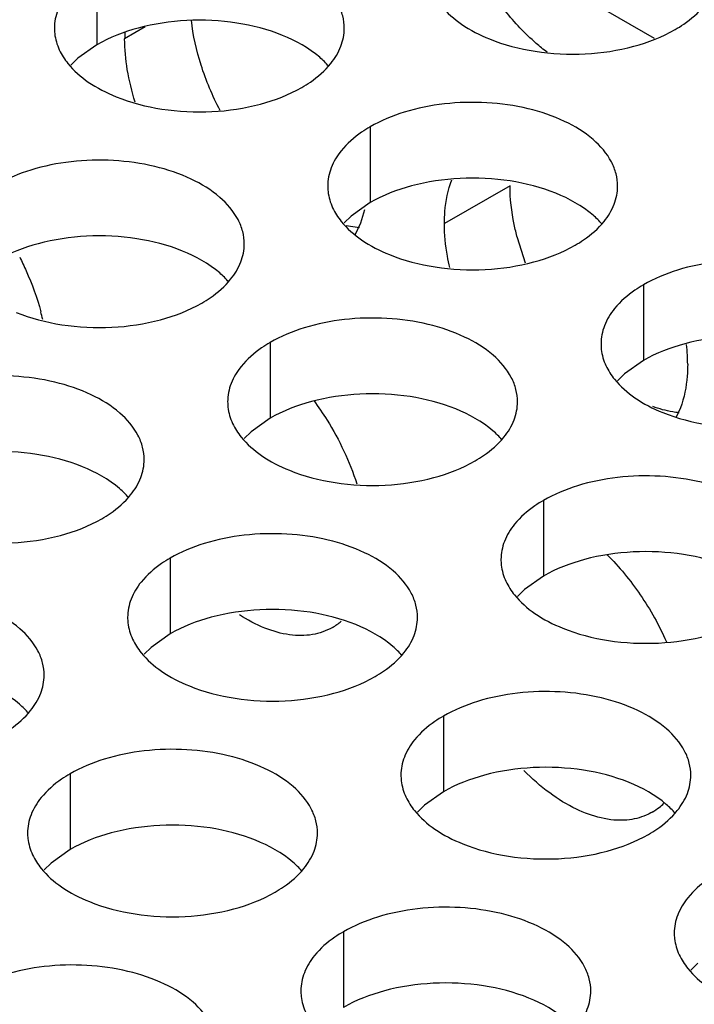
# Model space of a CAD drawing. Header units: inches. Extents: x 0 to 34, y 0 to 22.
# Tile 118 of 155: x 18.204 to 18.321, y 19.564 to 19.734. Entities that reach past the tile are written whole.
import ezdxf

# ---------------------------------------------------------------- set-up
doc = ezdxf.new("R2010")
doc.units = ezdxf.units.IN
doc.header["$LTSCALE"] = 1.87
doc.header["$MEASUREMENT"] = 0
doc.layers.get('0').update_dxf_attribs({"linetype": 'CONTINUOUS'})
for name, color, linetype in [('02___PRT_ALL_AXES', 7, 'CONTINUOUS'), ('COSMETIC', 7, 'CONTINUOUS'), ('DETAIL', 7, 'CONTINUOUS')]:
    doc.layers.add(name, color=color, linetype=linetype)
doc.styles.get("Standard").update_dxf_attribs({"font": 'txt', "width": 0.8})
doc.dimstyles.get("Standard").update_dxf_attribs({"dimtxt": 0.125, "dimasz": 0.18, "dimexe": 0.18, "dimexo": 0.0625, "dimgap": 0.09, "dimtad": 0, "dimtih": 1, "dimtoh": 1, "dimdec": 3, "dimzin": 4, "dimdsep": 46, "dimtxsty": 'STANDARD', "dimblk": '_FILLED', "dimblk1": '_FILLED', "dimblk2": '_FILLED', "dimcen": 0.09, "dimadec": 0, "dimazin": 0, "dimtol": 1, "dimtp": 0.01, "dimtm": 0.01, "dimtfac": 1, "dimtdec": 3, "dimtofl": 0, "dimtmove": 0, "dimatfit": 3, "dimldrblk": '_FILLED', "dimfxl": 1, "dimtolj": 1, "dimtzin": 4, "dimarcsym": 0})

# ---------------------------------------------------------------- blocks, each defined once
blk = doc.blocks.new('_FILLED')
at = {"color": 0, "linetype": 'BYBLOCK'}
blk.add_solid([(0, 0), (-1, 0.1736111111), (-1, -0.1736111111)], dxfattribs=at)

msp = doc.modelspace()

# ---------------------------------------------------------------- linework, layer by layer
at = {"color": 3, "linetype": 'CONTINUOUS'}
msp.add_line((18.2924706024, 19.7428663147), (18.3136434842, 19.7306413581), dxfattribs=at)
at = {"layer": '02___PRT_ALL_AXES', "color": 7, "linetype": 'CONTINUOUS'}
for p, q in [((18.2175212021, 19.7425593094), (18.2175212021, 19.729495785)), ((18.2258647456, 19.7325616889), (18.2223199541, 19.7305149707)), ((18.2175212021, 19.729495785), (18.2142670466, 19.7271793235)), ((18.2142670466, 19.7271793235), (18.2130557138, 19.7259886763)), ((18.2646616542, 19.7153410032), (18.2646616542, 19.7022774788)), ((18.2887879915, 19.7052019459), (18.277474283, 19.6986695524)), ((18.2646616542, 19.7022774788), (18.2614074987, 19.6999610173)), ((18.2614074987, 19.6999610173), (18.2601961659, 19.69877037)), ((18.2628027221, 19.6979073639), (18.2604979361, 19.6982882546)), ((18.2914518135, 19.6918511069), (18.2900530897, 19.6961870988)), ((18.3118021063, 19.688122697), (18.3118021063, 19.6750591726)), ((18.2474070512, 19.6781601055), (18.2474070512, 19.665096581)), ((18.3118021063, 19.6750591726), (18.3085479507, 19.672742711)), ((18.3085479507, 19.672742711), (18.3073366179, 19.6715520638)), ((18.2474070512, 19.665096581), (18.2441528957, 19.6627801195)), ((18.2441528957, 19.6627801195), (18.2429415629, 19.6615894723)), ((18.2945475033, 19.6509417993), (18.2945475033, 19.6378782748)), ((18.2301524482, 19.6409792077), (18.2301524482, 19.6279156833)), ((18.2945475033, 19.6378782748), (18.2912933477, 19.6355618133)), ((18.2912933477, 19.6355618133), (18.2900820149, 19.6343711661)), ((18.2301524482, 19.6279156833), (18.2268982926, 19.6255992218)), ((18.2268982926, 19.6255992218), (18.2256869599, 19.6244085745)), ((18.2772929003, 19.6137609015), (18.2772929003, 19.6006973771)), ((18.2128978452, 19.60379831), (18.2128978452, 19.5907347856)), ((18.2772929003, 19.6006973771), (18.2740387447, 19.5983809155)), ((18.2740387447, 19.5983809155), (18.2728274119, 19.5971902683)), ((18.2128978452, 19.5907347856), (18.2096436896, 19.588418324)), ((18.2096436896, 19.588418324), (18.2084323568, 19.5872276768)), ((18.2600382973, 19.5765800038), (18.2600382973, 19.5635164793)), ((18.3211791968, 19.5711626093), (18.319967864, 19.5699719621))]:
    msp.add_line(p, q, dxfattribs=at)
at = {"layer": '02___PRT_ALL_AXES', "color": 3, "linetype": 'CONTINUOUS'}
for p, q in [((18.2637076, 19.7010310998), (18.2630098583, 19.6987367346)), ((18.2630098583, 19.6987367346), (18.2620232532, 19.696673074)), ((18.3181641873, 19.6668913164), (18.3174329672, 19.6652847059))]:
    msp.add_line(p, q, dxfattribs=at)
for centre, radius, start, end in [((18.2489685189, 19.7305200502), 0.0266485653, 177.6916616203, 180.0109212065), ((18.167989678, 19.6728434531), 0.0412568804, 12.9936870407, 14.9205685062), ((18.2868212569, 19.6742255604), 0.0326138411, 3.1219578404, 6.3154649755), ((18.2901661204, 19.6744233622), 0.0292631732, 0.042874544, 3.0919188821), ((18.2531331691, 19.6376859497), 0.0099974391, 300.059696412, 310.8811777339), ((18.3083122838, 19.6058047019), 0.0099540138, 300.0395205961, 308.5933161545), ((18.308116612, 19.6060430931), 0.0102623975, 308.6169331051, 314.5030330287)]:
    msp.add_arc(centre, radius, start, end, dxfattribs=at)
for points, knots in [([(18.2601979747, 19.7323427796), (18.2601982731, 19.7330546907), (18.2600098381, 19.7345139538), (18.2588589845, 19.7374248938), (18.2559349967, 19.7407860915), (18.2509144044, 19.7438354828), (18.2446467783, 19.7459353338), (18.2376199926, 19.7469212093), (18.230394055, 19.7467244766), (18.2235636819, 19.7453562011), (18.2193717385, 19.743627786), (18.2175212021, 19.7425593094)], [0, 0, 0, 0, 0.0428834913, 0.0875237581, 0.1869142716, 0.3042190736, 0.4379395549, 0.5823561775, 0.7295584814, 0.8712822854, 1, 1, 1, 1]), ([(18.212541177, 19.7384528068), (18.211818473, 19.7375590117), (18.2106430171, 19.7356428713), (18.2102002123, 19.7334202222), (18.2101997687, 19.7323621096)], [0, 0, 0, 0, 0.520681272, 1, 1, 1, 1]), ([(18.2754457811, 19.7385790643), (18.2758378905, 19.7377338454), (18.2772171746, 19.7356025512), (18.2805281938, 19.7327284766), (18.2835723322, 19.7311709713), (18.2852545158, 19.730490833)], [0, 0, 0, 0, 0.2155021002, 0.5803308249, 1, 1, 1, 1]), ([(18.2951869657, 19.728200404), (18.2945411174, 19.7286906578), (18.291917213, 19.7308334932), (18.2895763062, 19.7333141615), (18.2879630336, 19.7353213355)], [0, 0, 0, 0, 0.2394701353, 1, 1, 1, 1]), ([(18.3172715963, 19.7321081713), (18.3177726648, 19.732397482), (18.319598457, 19.7335451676), (18.3212585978, 19.7349865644), (18.3222516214, 19.7362146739)], [0, 0, 0, 0, 0.2681225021, 1, 1, 1, 1]), ([(18.2101997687, 19.7323621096), (18.2101996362, 19.7320461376), (18.2102713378, 19.7307602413), (18.2106424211, 19.7294966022), (18.211050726, 19.7286164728)], [0, 0, 0, 0, 0.2456633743, 1, 1, 1, 1]), ([(18.2578565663, 19.7262520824), (18.2585792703, 19.7271458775), (18.2597547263, 19.7290620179), (18.2601975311, 19.731284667), (18.2601979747, 19.7323427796)], [0, 0, 0, 0, 0.520681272, 1, 1, 1, 1]), ([(18.2852545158, 19.730490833), (18.2877728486, 19.7294726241), (18.2932554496, 19.7280615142), (18.3017284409, 19.7276525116), (18.3099624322, 19.7288715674), (18.315057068, 19.7308295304), (18.3172715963, 19.7321081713)], [0, 0, 0, 0, 0.2471885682, 0.5098846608, 0.7673009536, 1, 1, 1, 1]), ([(18.2241361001, 19.7196072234), (18.2235570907, 19.7214415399), (18.2226708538, 19.7250429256), (18.2223199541, 19.7287420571), (18.2223199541, 19.7305149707)], [0, 0, 0, 0, 0.5203731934, 1, 1, 1, 1]), ([(18.211050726, 19.7286164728), (18.2114428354, 19.7277712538), (18.2128221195, 19.7256399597), (18.2161331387, 19.7227658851), (18.2191772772, 19.7212083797), (18.2208594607, 19.7205282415)], [0, 0, 0, 0, 0.2155021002, 0.5803308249, 1, 1, 1, 1]), ([(18.2528765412, 19.7221455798), (18.2533776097, 19.7224348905), (18.2552034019, 19.7235825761), (18.2568635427, 19.7250239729), (18.2578565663, 19.7262520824)], [0, 0, 0, 0, 0.2681225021, 1, 1, 1, 1]), ([(18.2208594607, 19.7205282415), (18.2233777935, 19.7195100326), (18.2288603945, 19.7180989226), (18.2373333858, 19.7176899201), (18.2455673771, 19.7189089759), (18.2506620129, 19.7208669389), (18.2528765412, 19.7221455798)], [0, 0, 0, 0, 0.2471885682, 0.5098846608, 0.7673009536, 1, 1, 1, 1]), ([(18.3073384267, 19.7051244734), (18.3073387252, 19.7058363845), (18.3071502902, 19.7072956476), (18.3059994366, 19.7102065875), (18.3030754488, 19.7135677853), (18.2980548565, 19.7166171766), (18.2917872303, 19.7187170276), (18.2847604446, 19.7197029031), (18.2775345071, 19.7195061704), (18.270704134, 19.7181378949), (18.2665121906, 19.7164094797), (18.2646616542, 19.7153410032)], [0, 0, 0, 0, 0.0428834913, 0.0875237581, 0.1869142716, 0.3042190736, 0.4379395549, 0.5823561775, 0.7295584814, 0.8712822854, 1, 1, 1, 1]), ([(18.2646616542, 19.7153410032), (18.2641605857, 19.7150516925), (18.2623347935, 19.7139040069), (18.2606746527, 19.7124626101), (18.2596816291, 19.7112345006)], [0, 0, 0, 0, 0.2681225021, 1, 1, 1, 1]), ([(18.2596816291, 19.7112345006), (18.2589589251, 19.7103407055), (18.2577834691, 19.708424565), (18.2573406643, 19.706201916), (18.2573402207, 19.7051438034)], [0, 0, 0, 0, 0.520681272, 1, 1, 1, 1]), ([(18.2429433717, 19.6951618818), (18.2429436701, 19.6958737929), (18.2427552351, 19.6973330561), (18.2416043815, 19.700243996), (18.2386803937, 19.7036051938), (18.2336598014, 19.706654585), (18.2273921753, 19.7087544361), (18.2203653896, 19.7097403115), (18.213139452, 19.7095435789), (18.2063090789, 19.7081753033), (18.2021171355, 19.7064468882), (18.2002665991, 19.7053784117)], [0, 0, 0, 0, 0.0428834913, 0.0875237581, 0.1869142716, 0.3042190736, 0.4379395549, 0.5823561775, 0.7295584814, 0.8712822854, 1, 1, 1, 1]), ([(18.2573402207, 19.7051438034), (18.2573400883, 19.7048278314), (18.2574117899, 19.7035419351), (18.2577828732, 19.702278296), (18.2581911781, 19.7013981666)], [0, 0, 0, 0, 0.2456633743, 1, 1, 1, 1]), ([(18.277474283, 19.6986695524), (18.277474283, 19.6993571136), (18.2775706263, 19.7019176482), (18.2780682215, 19.7044822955), (18.2787431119, 19.7062331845)], [0, 0, 0, 0, 0.2681577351, 1, 1, 1, 1]), ([(18.3049970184, 19.6990337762), (18.3057197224, 19.6999275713), (18.3068951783, 19.7018437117), (18.3073379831, 19.7040663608), (18.3073384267, 19.7051244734)], [0, 0, 0, 0, 0.520681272, 1, 1, 1, 1]), ([(18.2581911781, 19.7013981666), (18.2585832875, 19.7005529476), (18.2599625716, 19.6984216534), (18.2632735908, 19.6955475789), (18.2663177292, 19.6939900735), (18.2679999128, 19.6933099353)], [0, 0, 0, 0, 0.2155021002, 0.5803308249, 1, 1, 1, 1]), ([(18.2783838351, 19.6910922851), (18.2782354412, 19.6917425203), (18.2777307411, 19.6942384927), (18.277474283, 19.6967897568), (18.277474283, 19.6986695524)], [0, 0, 0, 0, 0.2618841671, 1, 1, 1, 1]), ([(18.3000169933, 19.6949272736), (18.3005180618, 19.6952165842), (18.302343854, 19.6963642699), (18.3040039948, 19.6978056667), (18.3049970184, 19.6990337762)], [0, 0, 0, 0, 0.2681225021, 1, 1, 1, 1]), ([(18.2406019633, 19.6890711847), (18.2413246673, 19.6899649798), (18.2425001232, 19.6918811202), (18.242942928, 19.6941037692), (18.2429433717, 19.6951618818)], [0, 0, 0, 0, 0.520681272, 1, 1, 1, 1]), ([(18.2679999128, 19.6933099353), (18.2705182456, 19.6922917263), (18.2760008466, 19.6908806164), (18.2844738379, 19.6904716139), (18.2927078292, 19.6916906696), (18.297802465, 19.6936486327), (18.3000169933, 19.6949272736)], [0, 0, 0, 0, 0.2471885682, 0.5098846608, 0.7673009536, 1, 1, 1, 1]), ([(18.2042128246, 19.6928546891), (18.2046036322, 19.692091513), (18.206058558, 19.6890624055), (18.2072113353, 19.6858847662), (18.2078555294, 19.683466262)], [0, 0, 0, 0, 0.2551656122, 1, 1, 1, 1]), ([(18.3544788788, 19.6779061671), (18.3544791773, 19.6786180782), (18.3542907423, 19.6800773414), (18.3531398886, 19.6829882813), (18.3502159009, 19.6863494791), (18.3451953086, 19.6893988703), (18.3389276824, 19.6914987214), (18.3319008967, 19.6924845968), (18.3246749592, 19.6922878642), (18.3178445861, 19.6909195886), (18.3136526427, 19.6891911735), (18.3118021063, 19.688122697)], [0, 0, 0, 0, 0.0428834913, 0.0875237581, 0.1869142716, 0.3042190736, 0.4379395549, 0.5823561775, 0.7295584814, 0.8712822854, 1, 1, 1, 1]), ([(18.2356219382, 19.684964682), (18.2361230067, 19.6852539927), (18.2379487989, 19.6864016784), (18.2396089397, 19.6878430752), (18.2406019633, 19.6890711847)], [0, 0, 0, 0, 0.2681225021, 1, 1, 1, 1]), ([(18.3118021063, 19.688122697), (18.3113010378, 19.6878333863), (18.3094752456, 19.6866857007), (18.3078151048, 19.6852443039), (18.3068220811, 19.6840161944)], [0, 0, 0, 0, 0.2681225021, 1, 1, 1, 1]), ([(18.2036048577, 19.6833473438), (18.2061231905, 19.6823291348), (18.2116057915, 19.6809180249), (18.2200787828, 19.6805090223), (18.2283127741, 19.6817280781), (18.2334074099, 19.6836860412), (18.2356219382, 19.684964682)], [0, 0, 0, 0, 0.2471885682, 0.5098846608, 0.7673009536, 1, 1, 1, 1]), ([(18.3068220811, 19.6840161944), (18.3060993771, 19.6831223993), (18.3049239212, 19.6812062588), (18.3044811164, 19.6789836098), (18.3044806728, 19.6779254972)], [0, 0, 0, 0, 0.520681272, 1, 1, 1, 1]), ([(18.2900838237, 19.6679435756), (18.2900841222, 19.6686554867), (18.2898956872, 19.6701147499), (18.2887448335, 19.6730256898), (18.2858208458, 19.6763868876), (18.2808002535, 19.6794362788), (18.2745326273, 19.6815361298), (18.2675058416, 19.6825220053), (18.2602799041, 19.6823252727), (18.253449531, 19.6809569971), (18.2492575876, 19.679228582), (18.2474070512, 19.6781601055)], [0, 0, 0, 0, 0.0428834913, 0.0875237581, 0.1869142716, 0.3042190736, 0.4379395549, 0.5823561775, 0.7295584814, 0.8712822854, 1, 1, 1, 1]), ([(18.2474070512, 19.6781601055), (18.2469059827, 19.6778707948), (18.2450801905, 19.6767231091), (18.2434200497, 19.6752817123), (18.2424270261, 19.6740536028)], [0, 0, 0, 0, 0.2681225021, 1, 1, 1, 1]), ([(18.3044806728, 19.6779254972), (18.3044805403, 19.6776095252), (18.304552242, 19.6763236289), (18.3049233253, 19.6750599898), (18.3053316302, 19.6741798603)], [0, 0, 0, 0, 0.2456633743, 1, 1, 1, 1]), ([(18.3053316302, 19.6741798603), (18.3057237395, 19.6733346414), (18.3071030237, 19.6712033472), (18.3104140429, 19.6683292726), (18.3134581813, 19.6667717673), (18.3151403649, 19.6660916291)], [0, 0, 0, 0, 0.2155021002, 0.5803308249, 1, 1, 1, 1]), ([(18.3194292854, 19.6744452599), (18.3194292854, 19.6737586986), (18.3193332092, 19.6712015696), (18.3188370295, 19.668640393), (18.3181641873, 19.6668913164)], [0, 0, 0, 0, 0.2681261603, 1, 1, 1, 1]), ([(18.2256887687, 19.6579809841), (18.2256890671, 19.6586928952), (18.2255006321, 19.6601521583), (18.2243497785, 19.6630630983), (18.2214257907, 19.666424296), (18.2164051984, 19.6694736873), (18.2101375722, 19.6715735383), (18.2031107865, 19.6725594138), (18.195884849, 19.6723626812), (18.1890544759, 19.6709944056), (18.1848625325, 19.6692659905), (18.1830119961, 19.6681975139)], [0, 0, 0, 0, 0.0428834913, 0.0875237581, 0.1869142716, 0.3042190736, 0.4379395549, 0.5823561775, 0.7295584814, 0.8712822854, 1, 1, 1, 1]), ([(18.2424270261, 19.6740536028), (18.2417043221, 19.6731598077), (18.2405288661, 19.6712436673), (18.2400860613, 19.6690210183), (18.2400856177, 19.6679629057)], [0, 0, 0, 0, 0.520681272, 1, 1, 1, 1]), ([(18.2400856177, 19.6679629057), (18.2400854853, 19.6676469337), (18.2401571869, 19.6663610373), (18.2405282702, 19.6650973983), (18.2409365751, 19.6642172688)], [0, 0, 0, 0, 0.2456633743, 1, 1, 1, 1]), ([(18.2549401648, 19.6681440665), (18.2557478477, 19.6670548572), (18.2587787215, 19.6625965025), (18.2611184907, 19.6576596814), (18.2623603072, 19.6538219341)], [0, 0, 0, 0, 0.2515924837, 1, 1, 1, 1]), ([(18.2877424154, 19.6618528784), (18.2884651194, 19.6627466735), (18.2896405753, 19.664662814), (18.2900833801, 19.666885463), (18.2900838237, 19.6679435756)], [0, 0, 0, 0, 0.520681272, 1, 1, 1, 1]), ([(18.3151403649, 19.6660916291), (18.3176586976, 19.6650734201), (18.3231412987, 19.6636623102), (18.33161429, 19.6632533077), (18.3398482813, 19.6644723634), (18.3449429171, 19.6664303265), (18.3471574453, 19.6677089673)], [0, 0, 0, 0, 0.2471885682, 0.5098846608, 0.7673009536, 1, 1, 1, 1]), ([(18.2409365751, 19.6642172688), (18.2413286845, 19.6633720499), (18.2427079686, 19.6612407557), (18.2460189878, 19.6583666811), (18.2490631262, 19.6568091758), (18.2507453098, 19.6561290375)], [0, 0, 0, 0, 0.2155021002, 0.5803308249, 1, 1, 1, 1]), ([(18.2827623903, 19.6577463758), (18.2832634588, 19.6580356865), (18.285089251, 19.6591833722), (18.2867493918, 19.6606247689), (18.2877424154, 19.6618528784)], [0, 0, 0, 0, 0.2681225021, 1, 1, 1, 1]), ([(18.2233473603, 19.6518902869), (18.2240700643, 19.652784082), (18.2252455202, 19.6547002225), (18.225688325, 19.6569228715), (18.2256887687, 19.6579809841)], [0, 0, 0, 0, 0.520681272, 1, 1, 1, 1]), ([(18.2507453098, 19.6561290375), (18.2532636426, 19.6551108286), (18.2587462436, 19.6536997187), (18.2672192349, 19.6532907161), (18.2754532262, 19.6545097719), (18.280547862, 19.6564677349), (18.2827623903, 19.6577463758)], [0, 0, 0, 0, 0.2471885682, 0.5098846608, 0.7673009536, 1, 1, 1, 1]), ([(18.3372242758, 19.6407252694), (18.3372245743, 19.6414371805), (18.3370361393, 19.6428964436), (18.3358852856, 19.6458073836), (18.3329612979, 19.6491685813), (18.3279407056, 19.6522179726), (18.3216730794, 19.6543178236), (18.3146462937, 19.6553036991), (18.3074203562, 19.6551069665), (18.3005899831, 19.6537386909), (18.2963980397, 19.6520102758), (18.2945475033, 19.6509417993)], [0, 0, 0, 0, 0.0428834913, 0.0875237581, 0.1869142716, 0.3042190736, 0.4379395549, 0.5823561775, 0.7295584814, 0.8712822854, 1, 1, 1, 1]), ([(18.2183673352, 19.6477837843), (18.2188684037, 19.648073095), (18.2206941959, 19.6492207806), (18.2223543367, 19.6506621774), (18.2233473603, 19.6518902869)], [0, 0, 0, 0, 0.2681225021, 1, 1, 1, 1]), ([(18.2945475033, 19.6509417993), (18.2940464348, 19.6506524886), (18.2922206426, 19.6495048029), (18.2905605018, 19.6480634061), (18.2895674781, 19.6468352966)], [0, 0, 0, 0, 0.2681225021, 1, 1, 1, 1]), ([(18.1863502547, 19.646166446), (18.1888685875, 19.6451482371), (18.1943511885, 19.6437371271), (18.2028241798, 19.6433281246), (18.2110581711, 19.6445471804), (18.2161528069, 19.6465051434), (18.2183673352, 19.6477837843)], [0, 0, 0, 0, 0.2471885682, 0.5098846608, 0.7673009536, 1, 1, 1, 1]), ([(18.2895674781, 19.6468352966), (18.2888447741, 19.6459415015), (18.2876693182, 19.6440253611), (18.2872265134, 19.641802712), (18.2872260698, 19.6407445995)], [0, 0, 0, 0, 0.520681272, 1, 1, 1, 1]), ([(18.2728292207, 19.6307626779), (18.2728295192, 19.631474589), (18.2726410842, 19.6329338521), (18.2714902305, 19.635844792), (18.2685662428, 19.6392059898), (18.2635456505, 19.6422553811), (18.2572780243, 19.6443552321), (18.2502512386, 19.6453411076), (18.2430253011, 19.6451443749), (18.236194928, 19.6437760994), (18.2320029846, 19.6420476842), (18.2301524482, 19.6409792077)], [0, 0, 0, 0, 0.0428834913, 0.0875237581, 0.1869142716, 0.3042190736, 0.4379395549, 0.5823561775, 0.7295584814, 0.8712822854, 1, 1, 1, 1]), ([(18.2301524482, 19.6409792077), (18.2296513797, 19.640689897), (18.2278255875, 19.6395422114), (18.2261654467, 19.6381008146), (18.225172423, 19.6368727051)], [0, 0, 0, 0, 0.2681225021, 1, 1, 1, 1]), ([(18.2872260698, 19.6407445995), (18.2872259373, 19.6404286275), (18.287297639, 19.6391427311), (18.2876687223, 19.637879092), (18.2880770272, 19.6369989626)], [0, 0, 0, 0, 0.2456633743, 1, 1, 1, 1]), ([(18.3055009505, 19.6416151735), (18.3076375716, 19.6395012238), (18.3115242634, 19.6347547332), (18.314506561, 19.6294004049), (18.3157547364, 19.6265766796)], [0, 0, 0, 0, 0.4933003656, 1, 1, 1, 1]), ([(18.225172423, 19.6368727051), (18.224449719, 19.63597891), (18.2232742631, 19.6340627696), (18.2228314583, 19.6318401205), (18.2228310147, 19.6307820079)], [0, 0, 0, 0, 0.520681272, 1, 1, 1, 1]), ([(18.2880770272, 19.6369989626), (18.2884691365, 19.6361537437), (18.2898484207, 19.6340224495), (18.2931594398, 19.6311483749), (18.2962035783, 19.6295908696), (18.2978857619, 19.6289107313)], [0, 0, 0, 0, 0.2155021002, 0.5803308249, 1, 1, 1, 1]), ([(18.2084341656, 19.6208000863), (18.2084344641, 19.6215119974), (18.2082460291, 19.6229712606), (18.2070951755, 19.6258822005), (18.2041711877, 19.6292433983), (18.1991505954, 19.6322927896), (18.1928829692, 19.6343926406), (18.1858561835, 19.635378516), (18.178630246, 19.6351817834), (18.1717998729, 19.6338135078), (18.1676079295, 19.6320850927), (18.1657573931, 19.6310166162)], [0, 0, 0, 0, 0.0428834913, 0.0875237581, 0.1869142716, 0.3042190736, 0.4379395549, 0.5823561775, 0.7295584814, 0.8712822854, 1, 1, 1, 1]), ([(18.2228310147, 19.6307820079), (18.2228308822, 19.6304660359), (18.2229025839, 19.6291801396), (18.2232736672, 19.6279165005), (18.2236819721, 19.6270363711)], [0, 0, 0, 0, 0.2456633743, 1, 1, 1, 1]), ([(18.2581409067, 19.6290331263), (18.2570898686, 19.6284256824), (18.2546453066, 19.6275697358), (18.2505865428, 19.6276055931), (18.2462776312, 19.6288398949), (18.243500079, 19.6303280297), (18.2421063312, 19.6312238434)], [0, 0, 0, 0, 0.2146714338, 0.4465731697, 0.7070141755, 1, 1, 1, 1]), ([(18.2704878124, 19.6246719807), (18.2712105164, 19.6255657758), (18.2723859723, 19.6274819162), (18.2728287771, 19.6297045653), (18.2728292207, 19.6307626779)], [0, 0, 0, 0, 0.520681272, 1, 1, 1, 1]), ([(18.2978857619, 19.6289107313), (18.3004040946, 19.6278925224), (18.3058866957, 19.6264814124), (18.314359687, 19.6260724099), (18.3225936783, 19.6272914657), (18.3276883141, 19.6292494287), (18.3299028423, 19.6305280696)], [0, 0, 0, 0, 0.2471885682, 0.5098846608, 0.7673009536, 1, 1, 1, 1]), ([(18.2236819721, 19.6270363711), (18.2240740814, 19.6261911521), (18.2254533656, 19.624059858), (18.2287643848, 19.6211857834), (18.2318085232, 19.619628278), (18.2334907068, 19.6189481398)], [0, 0, 0, 0, 0.2155021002, 0.5803308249, 1, 1, 1, 1]), ([(18.2655077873, 19.6205654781), (18.2660088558, 19.6208547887), (18.267834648, 19.6220024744), (18.2694947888, 19.6234438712), (18.2704878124, 19.6246719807)], [0, 0, 0, 0, 0.2681225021, 1, 1, 1, 1]), ([(18.2060927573, 19.6147093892), (18.2068154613, 19.6156031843), (18.2079909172, 19.6175193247), (18.208433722, 19.6197419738), (18.2084341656, 19.6208000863)], [0, 0, 0, 0, 0.520681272, 1, 1, 1, 1]), ([(18.2334907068, 19.6189481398), (18.2360090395, 19.6179299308), (18.2414916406, 19.6165188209), (18.2499646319, 19.6161098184), (18.2581986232, 19.6173288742), (18.263293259, 19.6192868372), (18.2655077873, 19.6205654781)], [0, 0, 0, 0, 0.2471885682, 0.5098846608, 0.7673009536, 1, 1, 1, 1]), ([(18.3199696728, 19.6035443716), (18.3199699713, 19.6042562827), (18.3197815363, 19.6057155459), (18.3186306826, 19.6086264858), (18.3157066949, 19.6119876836), (18.3106861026, 19.6150370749), (18.3044184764, 19.6171369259), (18.2973916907, 19.6181228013), (18.2901657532, 19.6179260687), (18.2833353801, 19.6165577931), (18.2791434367, 19.614829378), (18.2772929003, 19.6137609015)], [0, 0, 0, 0, 0.0428834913, 0.0875237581, 0.1869142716, 0.3042190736, 0.4379395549, 0.5823561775, 0.7295584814, 0.8712822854, 1, 1, 1, 1]), ([(18.2011127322, 19.6106028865), (18.2016138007, 19.6108921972), (18.2034395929, 19.6120398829), (18.2050997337, 19.6134812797), (18.2060927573, 19.6147093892)], [0, 0, 0, 0, 0.2681225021, 1, 1, 1, 1]), ([(18.2772929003, 19.6137609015), (18.2767918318, 19.6134715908), (18.2749660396, 19.6123239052), (18.2733058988, 19.6108825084), (18.2723128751, 19.6096543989)], [0, 0, 0, 0, 0.2681225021, 1, 1, 1, 1]), ([(18.2555746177, 19.5935817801), (18.2555749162, 19.5942936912), (18.2553864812, 19.5957529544), (18.2542356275, 19.5986638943), (18.2513116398, 19.6020250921), (18.2462910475, 19.6050744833), (18.2400234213, 19.6071743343), (18.2329966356, 19.6081602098), (18.2257706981, 19.6079634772), (18.218940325, 19.6065952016), (18.2147483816, 19.6048667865), (18.2128978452, 19.60379831)], [0, 0, 0, 0, 0.0428834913, 0.0875237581, 0.1869142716, 0.3042190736, 0.4379395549, 0.5823561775, 0.7295584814, 0.8712822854, 1, 1, 1, 1]), ([(18.2723128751, 19.6096543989), (18.2715901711, 19.6087606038), (18.2704147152, 19.6068444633), (18.2699719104, 19.6046218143), (18.2699714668, 19.6035637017)], [0, 0, 0, 0, 0.520681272, 1, 1, 1, 1]), ([(18.2128978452, 19.60379831), (18.2123967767, 19.6035089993), (18.2105709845, 19.6023613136), (18.2089108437, 19.6009199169), (18.20791782, 19.5996918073)], [0, 0, 0, 0, 0.2681225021, 1, 1, 1, 1]), ([(18.2699714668, 19.6035637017), (18.2699713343, 19.6032477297), (18.270043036, 19.6019618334), (18.2704141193, 19.6006981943), (18.2708224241, 19.5998180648)], [0, 0, 0, 0, 0.2456633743, 1, 1, 1, 1]), ([(18.3089405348, 19.5958398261), (18.3059810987, 19.5955752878), (18.3011078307, 19.5969270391), (18.2954086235, 19.6004748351), (18.2925619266, 19.6029641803), (18.291175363, 19.6043568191)], [0, 0, 0, 0, 0.441697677, 0.7078578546, 1, 1, 1, 1]), ([(18.3176282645, 19.5974536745), (18.3183509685, 19.5983474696), (18.3195264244, 19.60026361), (18.3199692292, 19.6024862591), (18.3199696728, 19.6035443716)], [0, 0, 0, 0, 0.520681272, 1, 1, 1, 1]), ([(18.20791782, 19.5996918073), (18.207195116, 19.5987980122), (18.2060196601, 19.5968818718), (18.2055768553, 19.5946592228), (18.2055764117, 19.5936011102)], [0, 0, 0, 0, 0.520681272, 1, 1, 1, 1]), ([(18.2708224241, 19.5998180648), (18.2712145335, 19.5989728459), (18.2725938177, 19.5968415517), (18.2759048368, 19.5939674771), (18.2789489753, 19.5924099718), (18.2806311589, 19.5917298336)], [0, 0, 0, 0, 0.2155021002, 0.5803308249, 1, 1, 1, 1]), ([(18.3132952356, 19.597187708), (18.3129705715, 19.5970000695), (18.3116064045, 19.5963107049), (18.3100874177, 19.5959423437), (18.3089405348, 19.5958398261)], [0, 0, 0, 0, 0.2456605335, 1, 1, 1, 1]), ([(18.3126482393, 19.5933471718), (18.3131493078, 19.5936364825), (18.3149751, 19.5947841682), (18.3166352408, 19.596225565), (18.3176282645, 19.5974536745)], [0, 0, 0, 0, 0.2681225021, 1, 1, 1, 1]), ([(18.2055764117, 19.5936011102), (18.2055762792, 19.5932851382), (18.2056479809, 19.5919992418), (18.2060190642, 19.5907356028), (18.2064273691, 19.5898554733)], [0, 0, 0, 0, 0.2456633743, 1, 1, 1, 1]), ([(18.2532332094, 19.587491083), (18.2539559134, 19.588384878), (18.2551313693, 19.5903010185), (18.2555741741, 19.5925236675), (18.2555746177, 19.5935817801)], [0, 0, 0, 0, 0.520681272, 1, 1, 1, 1]), ([(18.2806311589, 19.5917298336), (18.2831494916, 19.5907116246), (18.2886320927, 19.5893005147), (18.2971050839, 19.5888915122), (18.3053390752, 19.5901105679), (18.310433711, 19.592068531), (18.3126482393, 19.5933471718)], [0, 0, 0, 0, 0.2471885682, 0.5098846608, 0.7673009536, 1, 1, 1, 1]), ([(18.2064273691, 19.5898554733), (18.2068194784, 19.5890102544), (18.2081987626, 19.5868789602), (18.2115097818, 19.5840048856), (18.2145539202, 19.5824473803), (18.2162361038, 19.581767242)], [0, 0, 0, 0, 0.2155021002, 0.5803308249, 1, 1, 1, 1]), ([(18.2482531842, 19.5833845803), (18.2487542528, 19.583673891), (18.250580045, 19.5848215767), (18.2522401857, 19.5862629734), (18.2532332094, 19.587491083)], [0, 0, 0, 0, 0.2681225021, 1, 1, 1, 1]), ([(18.3244333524, 19.5865425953), (18.3239322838, 19.5862532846), (18.3221064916, 19.5851055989), (18.3204463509, 19.5836642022), (18.3194533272, 19.5824360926)], [0, 0, 0, 0, 0.2681225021, 1, 1, 1, 1]), ([(18.2162361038, 19.581767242), (18.2187544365, 19.5807490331), (18.2242370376, 19.5793379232), (18.2327100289, 19.5789289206), (18.2409440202, 19.5801479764), (18.246038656, 19.5821059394), (18.2482531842, 19.5833845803)], [0, 0, 0, 0, 0.2471885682, 0.5098846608, 0.7673009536, 1, 1, 1, 1]), ([(18.3027150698, 19.5663634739), (18.3027153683, 19.567075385), (18.3025269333, 19.5685346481), (18.3013760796, 19.5714455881), (18.2984520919, 19.5748067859), (18.2934314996, 19.5778561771), (18.2871638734, 19.5799560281), (18.2801370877, 19.5809419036), (18.2729111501, 19.580745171), (18.2660807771, 19.5793768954), (18.2618888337, 19.5776484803), (18.2600382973, 19.5765800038)], [0, 0, 0, 0, 0.0428834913, 0.0875237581, 0.1869142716, 0.3042190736, 0.4379395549, 0.5823561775, 0.7295584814, 0.8712822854, 1, 1, 1, 1]), ([(18.3194533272, 19.5824360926), (18.3187306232, 19.5815422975), (18.3175551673, 19.5796261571), (18.3171123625, 19.5774035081), (18.3171119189, 19.5763453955)], [0, 0, 0, 0, 0.520681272, 1, 1, 1, 1]), ([(18.2600382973, 19.5765800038), (18.2595372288, 19.5762906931), (18.2577114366, 19.5751430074), (18.2560512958, 19.5737016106), (18.2550582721, 19.5724735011)], [0, 0, 0, 0, 0.2681225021, 1, 1, 1, 1]), ([(18.3171119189, 19.5763453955), (18.3171117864, 19.5760294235), (18.3171834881, 19.5747435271), (18.3175545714, 19.5734798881), (18.3179628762, 19.5725997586)], [0, 0, 0, 0, 0.2456633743, 1, 1, 1, 1]), ([(18.2550582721, 19.5724735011), (18.2543355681, 19.571579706), (18.2531601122, 19.5696635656), (18.2527173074, 19.5674409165), (18.2527168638, 19.566382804)], [0, 0, 0, 0, 0.520681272, 1, 1, 1, 1]), ([(18.3179628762, 19.5725997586), (18.3183549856, 19.5717545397), (18.3197342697, 19.5696232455), (18.3230452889, 19.5667491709), (18.3260894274, 19.5651916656), (18.327771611, 19.5645115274)], [0, 0, 0, 0, 0.2155021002, 0.5803308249, 1, 1, 1, 1]), ([(18.2383200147, 19.5564008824), (18.2383203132, 19.5571127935), (18.2381318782, 19.5585720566), (18.2369810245, 19.5614829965), (18.2340570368, 19.5648441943), (18.2290364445, 19.5678935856), (18.2227688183, 19.5699934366), (18.2157420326, 19.5709793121), (18.2085160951, 19.5707825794), (18.201685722, 19.5694143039), (18.1974937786, 19.5676858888), (18.1956432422, 19.5666174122)], [0, 0, 0, 0, 0.0428834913, 0.0875237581, 0.1869142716, 0.3042190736, 0.4379395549, 0.5823561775, 0.7295584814, 0.8712822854, 1, 1, 1, 1]), ([(18.2527168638, 19.566382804), (18.2527167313, 19.566066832), (18.252788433, 19.5647809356), (18.2531595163, 19.5635172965), (18.2535678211, 19.5626371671)], [0, 0, 0, 0, 0.2456633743, 1, 1, 1, 1]), ([(18.3003736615, 19.5602727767), (18.3010963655, 19.5611665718), (18.3022718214, 19.5630827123), (18.3027146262, 19.5653053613), (18.3027150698, 19.5663634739)], [0, 0, 0, 0, 0.520681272, 1, 1, 1, 1])]:
    msp.add_open_spline(points, degree=3, knots=knots, dxfattribs=at)
at = {"layer": '02___PRT_ALL_AXES', "color": 7, "linetype": 'CONTINUOUS'}
for points, knots in [([(18.2495382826, 19.7311131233), (18.2470199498, 19.7321313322), (18.2415373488, 19.7335424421), (18.2330643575, 19.7339514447), (18.2248303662, 19.7327323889), (18.2197357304, 19.7307744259), (18.2175212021, 19.729495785)], [0, 0, 0, 0, 0.2471885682, 0.5098846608, 0.7673009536, 1, 1, 1, 1]), ([(18.2387835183, 19.71817739), (18.2374685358, 19.7206809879), (18.2353181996, 19.7257393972), (18.2341044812, 19.7311140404), (18.2338192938, 19.7337386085)], [0, 0, 0, 0, 0.5171830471, 1, 1, 1, 1]), ([(18.2575143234, 19.7257952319), (18.257035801, 19.726342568), (18.2547310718, 19.7285954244), (18.2518425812, 19.7301814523), (18.2495382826, 19.7311131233)], [0, 0, 0, 0, 0.2263074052, 1, 1, 1, 1]), ([(18.2966787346, 19.7038948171), (18.2941604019, 19.704913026), (18.2886778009, 19.7063241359), (18.2802048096, 19.7067331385), (18.2719708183, 19.7055140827), (18.2668761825, 19.7035561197), (18.2646616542, 19.7022774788)], [0, 0, 0, 0, 0.2471885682, 0.5098846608, 0.7673009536, 1, 1, 1, 1]), ([(18.2900530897, 19.6961870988), (18.2898471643, 19.6969602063), (18.2891498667, 19.6999175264), (18.2887879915, 19.7029630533), (18.2887879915, 19.7052019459)], [0, 0, 0, 0, 0.2632690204, 1, 1, 1, 1]), ([(18.3046547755, 19.6985769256), (18.3041762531, 19.6991242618), (18.3018715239, 19.7013771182), (18.2989830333, 19.7029631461), (18.2966787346, 19.7038948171)], [0, 0, 0, 0, 0.2263074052, 1, 1, 1, 1]), ([(18.2322836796, 19.6939322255), (18.2297653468, 19.6949504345), (18.2242827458, 19.6963615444), (18.2158097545, 19.6967705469), (18.2075757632, 19.6955514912), (18.2024811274, 19.6935935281), (18.2002665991, 19.6923148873)], [0, 0, 0, 0, 0.2471885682, 0.5098846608, 0.7673009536, 1, 1, 1, 1]), ([(18.2402597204, 19.6886143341), (18.239781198, 19.6891616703), (18.2374764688, 19.6914145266), (18.2345879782, 19.6930005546), (18.2322836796, 19.6939322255)], [0, 0, 0, 0, 0.2263074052, 1, 1, 1, 1]), ([(18.3438191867, 19.6766765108), (18.341300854, 19.6776947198), (18.335818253, 19.6791058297), (18.3273452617, 19.6795148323), (18.3191112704, 19.6782957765), (18.3140166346, 19.6763378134), (18.3118021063, 19.6750591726)], [0, 0, 0, 0, 0.2471885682, 0.5098846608, 0.7673009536, 1, 1, 1, 1]), ([(18.2794241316, 19.6667139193), (18.2769057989, 19.6677321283), (18.2714231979, 19.6691432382), (18.2629502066, 19.6695522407), (18.2547162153, 19.668333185), (18.2496215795, 19.6663752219), (18.2474070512, 19.665096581)], [0, 0, 0, 0, 0.2471885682, 0.5098846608, 0.7673009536, 1, 1, 1, 1]), ([(18.2874001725, 19.6613960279), (18.2869216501, 19.6619433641), (18.2846169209, 19.6641962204), (18.2817284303, 19.6657822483), (18.2794241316, 19.6667139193)], [0, 0, 0, 0, 0.2263074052, 1, 1, 1, 1]), ([(18.317957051, 19.6660619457), (18.3175866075, 19.6660945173), (18.3160375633, 19.6662914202), (18.3145215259, 19.6667163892), (18.3134081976, 19.6671325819)], [0, 0, 0, 0, 0.238311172, 1, 1, 1, 1]), ([(18.2150290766, 19.6567513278), (18.2125107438, 19.6577695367), (18.2070281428, 19.6591806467), (18.1985551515, 19.6595896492), (18.1903211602, 19.6583705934), (18.1852265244, 19.6564126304), (18.1830119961, 19.6551339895)], [0, 0, 0, 0, 0.2471885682, 0.5098846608, 0.7673009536, 1, 1, 1, 1]), ([(18.2230051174, 19.6514334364), (18.222526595, 19.6519807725), (18.2202218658, 19.6542336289), (18.2173333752, 19.6558196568), (18.2150290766, 19.6567513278)], [0, 0, 0, 0, 0.2263074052, 1, 1, 1, 1]), ([(18.3265645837, 19.6394956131), (18.324046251, 19.640513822), (18.31856365, 19.641924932), (18.3100906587, 19.6423339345), (18.3018566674, 19.6411148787), (18.2967620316, 19.6391569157), (18.2945475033, 19.6378782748)], [0, 0, 0, 0, 0.2471885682, 0.5098846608, 0.7673009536, 1, 1, 1, 1]), ([(18.2621695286, 19.6295330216), (18.2596511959, 19.6305512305), (18.2541685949, 19.6319623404), (18.2456956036, 19.632371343), (18.2374616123, 19.6311522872), (18.2323669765, 19.6291943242), (18.2301524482, 19.6279156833)], [0, 0, 0, 0, 0.2471885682, 0.5098846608, 0.7673009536, 1, 1, 1, 1]), ([(18.2701455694, 19.6242151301), (18.2696670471, 19.6247624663), (18.2673623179, 19.6270153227), (18.2644738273, 19.6286013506), (18.2621695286, 19.6295330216)], [0, 0, 0, 0, 0.2263074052, 1, 1, 1, 1]), ([(18.2057505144, 19.6142525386), (18.205271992, 19.6147998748), (18.2029672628, 19.6170527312), (18.2000787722, 19.6186387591), (18.1977744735, 19.61957043)], [0, 0, 0, 0, 0.2263074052, 1, 1, 1, 1]), ([(18.3093099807, 19.6023147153), (18.306791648, 19.6033329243), (18.301309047, 19.6047440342), (18.2928360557, 19.6051530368), (18.2846020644, 19.603933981), (18.2795074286, 19.601976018), (18.2772929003, 19.6006973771)], [0, 0, 0, 0, 0.2471885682, 0.5098846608, 0.7673009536, 1, 1, 1, 1]), ([(18.3172860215, 19.5969968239), (18.3168074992, 19.5975441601), (18.31450277, 19.5997970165), (18.3116142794, 19.6013830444), (18.3093099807, 19.6023147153)], [0, 0, 0, 0, 0.2263074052, 1, 1, 1, 1]), ([(18.2449149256, 19.5923521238), (18.2423965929, 19.5933703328), (18.2369139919, 19.5947814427), (18.2284410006, 19.5951904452), (18.2202070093, 19.5939713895), (18.2151123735, 19.5920134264), (18.2128978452, 19.5907347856)], [0, 0, 0, 0, 0.2471885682, 0.5098846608, 0.7673009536, 1, 1, 1, 1]), ([(18.2528909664, 19.5870342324), (18.2524124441, 19.5875815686), (18.2501077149, 19.5898344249), (18.2472192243, 19.5914204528), (18.2449149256, 19.5923521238)], [0, 0, 0, 0, 0.2263074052, 1, 1, 1, 1]), ([(18.2920553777, 19.5651338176), (18.289537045, 19.5661520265), (18.2840544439, 19.5675631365), (18.2755814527, 19.567972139), (18.2673474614, 19.5667530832), (18.2622528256, 19.5647951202), (18.2600382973, 19.5635164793)], [0, 0, 0, 0, 0.2471885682, 0.5098846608, 0.7673009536, 1, 1, 1, 1]), ([(18.3000314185, 19.5598159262), (18.2995528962, 19.5603632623), (18.297248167, 19.5626161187), (18.2943596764, 19.5642021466), (18.2920553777, 19.5651338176)], [0, 0, 0, 0, 0.2263074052, 1, 1, 1, 1])]:
    msp.add_open_spline(points, degree=3, knots=knots, dxfattribs=at)
at = {"layer": 'COSMETIC', "color": 7, "linetype": 'CONTINUOUS'}
msp.add_line((18.2924706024, 19.7428663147), (18.3136434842, 19.7306413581), dxfattribs=at)

# ---------------------------------------------------------------- leaders
at = {"layer": 'DETAIL', "color": 2, "linetype": 'CONTINUOUS'}
msp.add_leader([(18.1087529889, 19.6548177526), (18.569685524, 20.4761321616), (18.749685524, 20.4761321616)], dimstyle='STANDARD', override={"dimtad": 0, "dimldrblk": 'DOT'}, dxfattribs=at)

doc.saveas('drawing.dxf')
